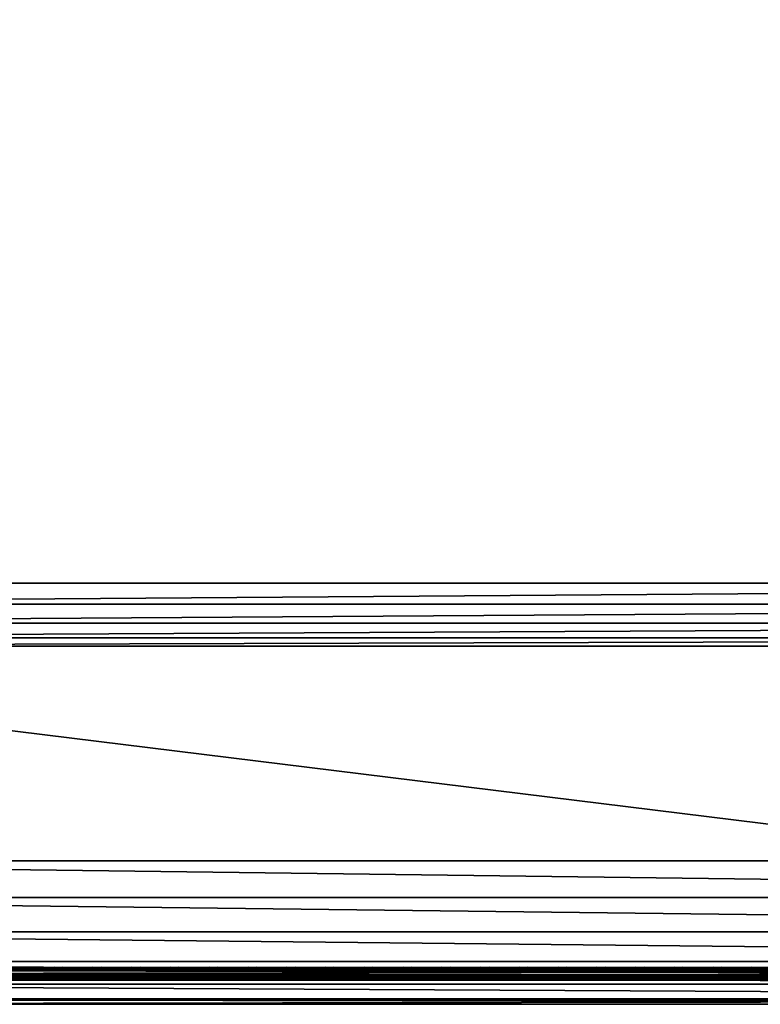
# Model space of a CAD drawing. Header units: inches. Extents: x 0 to 23, y -70 to 0.
# Tile 8 of 107: x 5.8 to 11.5, y -70 to -62.4. Entities that reach past the tile are written whole.
import ezdxf

# ---------------------------------------------------------------- set-up
doc = ezdxf.new("R2010")
doc.units = ezdxf.units.IN
doc.header["$MEASUREMENT"] = 0
for name, color, linetype in [('A-FURN-3-ST', 151, 'Continuous'), ('A-FURN-3-ST-SEAM', 250, 'Continuous'), ('A-FURN-3-STITCH', 15, 'Continuous')]:
    doc.layers.add(name, color=color, linetype=linetype)

msp = doc.modelspace()

# ---------------------------------------------------------------- meshes
at = {"layer": 'A-FURN-3-ST'}
mesh = msp.add_polyface(dxfattribs=at)
corners = [(23, -10.5, 5.4526), (23, -66.7681, 5.4498), (22.9619, -10.5, 5.2612), (22.9619, -66.7688, 5.2612), (22.8536, -10.5, 5.099), (22.8536, -66.7688, 5.099), (22.6913, -10.5, 4.9906), (22.6913, -66.7688, 4.9906), (22.5, -10.5, 4.9526), (22.5, -66.7688, 4.9526), (23, -68.9, 17.4526), (23, -10.5, 17.4526), (22.9619, -68.9, 17.6439), (22.9619, -10.5, 17.6439), (22.8536, -68.9, 17.8061), (22.8536, -10.5, 17.8061), (22.6913, -68.9, 17.9145), (22.6913, -10.5, 17.9145), (22.5, -68.9, 17.9526), (22.5, -10.5, 17.9526), (22.6205, -66.9166, 4.9904), (22.9679, -66.8903, 5.325), (0.5, -68.9, 17.9526), (0.5, -10.5, 17.9526), (23, -69.4825, 16.7086), (0, -10.5, 17.4526), (0, -68.9, 17.4526), (0.0381, -10.5, 17.6439), (0.0381, -68.9, 17.6439), (0.1464, -10.5, 17.8061), (0.1464, -68.9, 17.8061), (0.3087, -10.5, 17.9145), (0.3087, -68.9, 17.9145), (0, -66.7688, 5.4526), (0, -10.5, 5.4526), (0.0381, -66.7688, 5.2612), (0.0381, -10.5, 5.2612), (0.1464, -66.7688, 5.099), (0.1464, -10.5, 5.099), (0.3087, -66.7688, 4.9906), (0.3087, -10.5, 4.9906), (0.5, -66.7688, 4.9526), (0.5, -10.5, 4.9526), (0.0315, -66.8898, 5.3267), (0.3792, -66.9164, 4.9904), (0, -69.4825, 16.7086)]
mesh.append_faces([[corners[k] for k in face] for face in [(0, 1, 2), (2, 1, 3), (2, 3, 4), (4, 3, 5), (4, 5, 6), (6, 5, 7), (6, 7, 8), (8, 7, 9), (10, 11, 12), (12, 11, 13), (12, 13, 14), (14, 13, 15), (14, 15, 16), (16, 15, 17), (16, 17, 18), (18, 17, 19), (20, 9, 7), (21, 3, 1), (18, 19, 22), (22, 19, 23), (0, 11, 1), (1, 11, 24), (24, 11, 10), (25, 26, 27), (27, 26, 28), (27, 28, 29), (29, 28, 30), (29, 30, 31), (31, 30, 32), (31, 32, 23), (23, 32, 22), (33, 34, 35), (35, 34, 36), (35, 36, 37), (37, 36, 38), (37, 38, 39), (39, 38, 40), (39, 40, 41), (41, 40, 42), (43, 33, 35), (44, 39, 41), (8, 9, 42), (42, 9, 41), (25, 45, 26), (34, 33, 25), (25, 33, 45)]])
mesh = msp.add_polyface(dxfattribs=at)
corners = [(0.5, -66.7688, 4.9526), (22.5, -66.7688, 4.9526), (0.5, -66.9318, 4.9799), (22.5, -66.9318, 4.9799), (0.5, -67.077, 5.0589), (22.5, -67.077, 5.0589), (0.5, -67.1885, 5.1809), (22.5, -67.1885, 5.1809), (0.5, -67.2542, 5.3326), (22.5, -69.9679, 16.5886), (0.5, -69.9679, 16.5886), (0.5, -69.9999, 16.8709), (22.5, -69.9999, 16.8709), (0.5, -69.9585, 17.152), (22.5, -69.9585, 17.152), (0.5, -69.8465, 17.4131), (22.5, -69.8465, 17.4131), (0.5, -69.6713, 17.6368), (22.5, -69.6713, 17.6368), (0.5, -69.4447, 17.8082), (22.5, -69.4447, 17.8082), (0.5, -69.1817, 17.9159), (22.5, -69.1817, 17.9159), (0.5, -68.9, 17.9526), (0.1464, -69.8534, 16.8685), (0.3087, -69.9309, 16.5977), (0.3087, -69.9618, 16.8703), (0.3087, -69.9218, 17.1417), (0.3087, -69.8137, 17.3937), (0.3087, -69.6446, 17.6097), (0.3087, -69.4258, 17.7752), (0.3087, -69.172, 17.8791), (0.3087, -68.9, 17.9145), (0.1464, -68.9, 17.8061), (0.1464, -67.1118, 5.3669), (0.3087, -67.2172, 5.3415), (0.3613, -67.1961, 5.2332), (0.252, -67.1878, 5.3389), (0.2307, -66.9371, 5.0664), (0.1464, -66.7688, 5.099), (0.3087, -66.7688, 4.9906), (0.3792, -66.9164, 4.9904), (0.4336, -67.0639, 5.0544), (0.4957, -67.1773, 5.1644), (0.2835, -67.0848, 5.1313), (0.1615, -67.0755, 5.2493)]
mesh.append_faces([[corners[k] for k in face] for face in [(0, 1, 2), (2, 3, 4), (4, 5, 6), (6, 7, 8), (8, 9, 10), (10, 9, 11), (11, 12, 13), (13, 14, 15), (15, 16, 17), (17, 18, 19), (19, 20, 21), (21, 22, 23), (24, 25, 26), (26, 25, 10), (26, 10, 11), (26, 11, 27), (27, 11, 13), (27, 13, 28), (28, 13, 15), (28, 15, 29), (29, 15, 17), (29, 17, 30), (30, 17, 19), (30, 19, 31), (31, 19, 21), (31, 21, 32), (32, 21, 23), (32, 33, 31), (25, 34, 35), (25, 35, 10), (10, 35, 8), (6, 8, 36), (36, 8, 35), (36, 35, 37), (37, 35, 34), (38, 39, 40), (38, 40, 41), (41, 0, 2), (41, 2, 42), (42, 2, 4), (42, 4, 43), (43, 4, 6), (43, 6, 36), (41, 42, 44, 38), (42, 43, 36, 44), (44, 36, 37, 45)]])
mesh = msp.add_polyface(dxfattribs=at)
corners = [(22.5, -69.9679, 16.5886), (22.6913, -69.9309, 16.5977), (22.5, -69.9999, 16.8709), (22.6913, -69.9618, 16.8703), (22.5, -69.9585, 17.152), (22.6913, -69.9218, 17.1417), (22.5, -69.8465, 17.4131), (22.6913, -69.8137, 17.3937), (22.5, -69.6713, 17.6368), (22.6913, -69.6446, 17.6097), (22.5, -69.4447, 17.8082), (22.6913, -69.4258, 17.7752), (22.5, -69.1817, 17.9159), (22.6913, -69.172, 17.8791), (22.5, -68.9, 17.9526), (22.6913, -68.9, 17.9145), (22.8536, -69.1442, 17.7743), (22.8536, -69.8257, 16.6238), (22.5, -67.2542, 5.3326), (22.6913, -67.2172, 5.3415), (22.8536, -67.1118, 5.3669), (22.5, -66.9318, 4.9799), (22.5, -66.7688, 4.9526), (22.6205, -66.9166, 4.9904), (22.6913, -66.7688, 4.9906), (22.7686, -66.9371, 5.0659), (22.8536, -66.7688, 5.099), (22.7475, -67.1878, 5.338), (22.6385, -67.1961, 5.233), (22.5, -67.1885, 5.1809), (22.5045, -67.1775, 5.1646), (22.5, -67.077, 5.0589), (22.5663, -67.0641, 5.0546), (22.716, -67.0848, 5.1309), (22.8378, -67.0756, 5.2482), (0.5, -66.9318, 4.9799), (0.5, -67.077, 5.0589), (0.5, -67.1885, 5.1809), (0.5, -67.2542, 5.3326), (0.5, -69.9999, 16.8709), (0.5, -69.9585, 17.152), (0.5, -69.8465, 17.4131), (0.5, -69.6713, 17.6368), (0.5, -69.4447, 17.8082), (0.5, -69.1817, 17.9159), (0.5, -68.9, 17.9526)]
mesh.append_faces([[corners[k] for k in face] for face in [(0, 1, 2), (2, 1, 3), (2, 3, 4), (4, 3, 5), (4, 5, 6), (6, 5, 7), (6, 7, 8), (8, 7, 9), (8, 9, 10), (10, 9, 11), (10, 11, 12), (12, 11, 13), (12, 13, 14), (14, 13, 15), (15, 13, 16), (1, 17, 3), (18, 19, 0), (0, 19, 1), (1, 19, 20), (21, 22, 23), (23, 24, 25), (25, 24, 26), (27, 20, 19), (27, 19, 28), (28, 19, 18), (28, 18, 29), (28, 29, 30), (30, 29, 31), (30, 31, 32), (32, 31, 21), (32, 21, 23), (28, 30, 32, 33), (33, 32, 23, 25), (28, 33, 34, 27), (35, 22, 21), (36, 21, 31), (37, 31, 29), (38, 29, 18), (18, 0, 38), (39, 0, 2), (40, 2, 4), (41, 4, 6), (42, 6, 8), (43, 8, 10), (44, 10, 12), (45, 12, 14)]])
at = {"layer": 'A-FURN-3-ST-SEAM'}
mesh = msp.add_polyface(dxfattribs=at)
corners = [(22.9413, -68.9001, 17.6213), (22.961, -10.5, 17.622), (22.975, -68.9001, 17.6272), (22.9772, -10.5, 17.6293), (22.997, -68.9, 17.6534), (22.9117, -68.9001, 17.6384), (22.9266, -10.5, 17.6268), (22.9433, -68.9637, 17.6183), (22.9266, -68.9642, 17.6241), (22.9128, -68.9651, 17.6353), (22.9035, -68.9663, 17.6504), (22.9, -68.9677, 17.6677), (22.9, -68.9, 17.6705), (22.961, -68.9638, 17.6194), (22.9772, -68.9644, 17.6267), (22.9981, -68.9667, 17.6546), (22.9997, -68.9681, 17.6722), (22.9071, -68.9698, 17.6932), (22.9117, -68.8999, 17.7026), (22.9188, -68.9709, 17.7066), (22.9413, -68.8999, 17.7197), (22.997, -68.9, 17.6876), (22.9949, -68.9695, 17.6893), (22.9845, -68.9707, 17.7038), (22.975, -68.8999, 17.7138), (22.9696, -68.9715, 17.7134), (0.0587, -68.9, 17.6213), (0.039, -68.9744, 17.6184), (0.025, -68.9, 17.6272), (0.0228, -68.9751, 17.6257), (0.003, -68.9, 17.6534), (0.003, -68.9, 17.6876), (0.0155, -68.9825, 17.7027), (0.025, -68.9, 17.7138), (0.0304, -68.9835, 17.7123), (0.0587, -68.9, 17.7197), (0.0883, -68.9, 17.7026), (0.0929, -68.9815, 17.6921), (0.1, -68.9, 17.6705), (0.0812, -68.9828, 17.7055), (0.0003, -68.9795, 17.6712), (0.0883, -68.9, 17.6384), (0.0734, -68.9749, 17.6231), (0.0965, -68.9774, 17.6494), (0.0304, -39.7, 17.7164), (0.0155, -39.7, 17.7067), (0.0228, -39.7, 17.6293), (0.039, -39.7, 17.622), (0.0965, -39.7, 17.6531), (0.0734, -39.7, 17.6268), (0.0003, -39.7, 17.675), (0.0812, -39.7, 17.7095), (0.0929, -39.7, 17.696)]
mesh.append_faces([[corners[k] for k in face] for face in [(0, 1, 2), (2, 3, 4), (0, 5, 6), (7, 8, 0), (0, 8, 5), (5, 8, 9), (5, 9, 10), (11, 12, 10), (10, 12, 5), (7, 0, 13), (13, 0, 2), (13, 2, 14), (14, 2, 4), (14, 4, 15), (15, 4, 16), (11, 17, 12), (12, 17, 18), (18, 17, 19), (18, 19, 20), (4, 21, 16), (16, 21, 22), (22, 21, 23), (23, 21, 24), (23, 24, 25), (25, 24, 20), (26, 27, 28), (28, 29, 30), (31, 32, 33), (33, 34, 35), (36, 37, 38), (36, 35, 39), (31, 30, 40), (26, 41, 42), (43, 41, 38), (35, 44, 33), (33, 45, 31), (30, 46, 28), (28, 47, 26), (41, 48, 38), (41, 26, 49), (30, 31, 50), (51, 35, 36), (52, 36, 38)]])
mesh = msp.add_polyface(dxfattribs=at)
corners = [(22.9, -10.5, 17.6705), (22.9, -68.9, 17.6705), (22.9071, -10.5, 17.696), (22.9117, -68.8999, 17.7026), (22.9188, -10.5, 17.7095), (22.9413, -68.8999, 17.7197), (22.9345, -10.5, 17.7177), (22.9696, -10.5, 17.7164), (22.9997, -10.5, 17.675), (22.9949, -10.5, 17.6922), (22.997, -68.9, 17.6876), (22.9845, -10.5, 17.7067), (22.975, -68.8999, 17.7138), (22.997, -68.9, 17.6534), (22.9981, -10.5, 17.6573), (22.9266, -10.5, 17.6268), (22.9433, -10.5, 17.621), (22.9413, -68.9001, 17.6213), (22.961, -10.5, 17.622), (22.975, -68.9001, 17.6272), (22.9772, -10.5, 17.6293), (22.9117, -68.9001, 17.6384), (22.9128, -10.5, 17.638), (22.9035, -10.5, 17.6531), (0.0655, -10.5, 17.7177), (0.0304, -10.5, 17.7164), (0.0304, -39.7, 17.7164), (0.0655, -39.7, 17.7177), (0.0587, -68.9, 17.7197), (0.025, -68.9, 17.7138), (0.0155, -39.7, 17.7067), (0.003, -68.9, 17.6876), (0.0051, -39.7, 17.6922), (0.0003, -39.7, 17.675), (0.0051, -10.5, 17.6922), (0.0003, -10.5, 17.675), (0.0019, -10.5, 17.6573), (0.0019, -39.7, 17.6573), (0.003, -68.9, 17.6534), (0.0228, -39.7, 17.6293), (0.025, -68.9, 17.6272), (0.039, -39.7, 17.622), (0.0587, -68.9, 17.6213), (0.0567, -39.7, 17.621), (0.0734, -39.7, 17.6268), (0.0567, -10.5, 17.621), (0.0734, -10.5, 17.6268), (0.0872, -10.5, 17.638), (0.0872, -39.7, 17.638), (0.0883, -68.9, 17.6384), (0.0965, -39.7, 17.6531), (0.1, -68.9, 17.6705), (0.1, -39.7, 17.6705), (0.1, -10.5, 17.6705), (0.0812, -39.7, 17.7095), (0.0883, -68.9, 17.7026), (0.0929, -39.7, 17.696), (0.0929, -10.5, 17.696)]
mesh.append_faces([[corners[k] for k in face] for face in [(0, 1, 2), (2, 1, 3), (2, 3, 4), (4, 3, 5), (4, 5, 6), (6, 5, 7), (8, 9, 10), (10, 9, 11), (10, 11, 12), (12, 11, 7), (12, 7, 5), (10, 13, 8), (8, 13, 14), (15, 16, 17), (17, 16, 18), (19, 18, 20), (13, 20, 14), (15, 21, 22), (0, 23, 1), (1, 23, 21), (21, 23, 22), (24, 25, 26, 27), (27, 26, 28), (29, 26, 30), (31, 30, 32), (31, 32, 33), (33, 32, 34, 35), (35, 36, 37, 33), (33, 37, 38), (38, 37, 39), (40, 39, 41), (42, 41, 43), (42, 43, 44), (44, 43, 45, 46), (46, 47, 48, 44), (44, 48, 49), (49, 48, 50), (51, 50, 52), (52, 50, 53), (27, 28, 54), (54, 55, 56), (56, 51, 52), (56, 52, 57)]])
mesh = msp.add_polyface(dxfattribs=at)
corners = [(22.9, -69.3977, 17.5007), (22.9035, -69.3871, 17.487), (22.9, -69.4019, 17.4975), (22.9035, -69.4192, 17.4607), (22.9, -69.4306, 17.4739), (22.9, -69.4618, 17.4456), (22.9035, -69.4498, 17.433), (22.9, -69.2218, 17.6046), (22.9035, -69.215, 17.5886), (22.9, -69.2474, 17.5931), (22.9035, -69.2629, 17.5661), (22.9, -69.2708, 17.5816), (22.9, -69.3181, 17.5553), (22.9035, -69.3092, 17.5404), (22.9, -69.3634, 17.5259), (22.9035, -69.3535, 17.5117), (22.9, -69.0361, 17.6591), (22.9035, -69.0332, 17.6419), (22.9, -69.0757, 17.6513), (22.9035, -69.1657, 17.6078), (22.9, -69.1715, 17.6242), (22.9071, -69.4795, 17.464), (22.9071, -69.4472, 17.4932), (22.9071, -69.4133, 17.5209), (22.9071, -69.3779, 17.5469), (22.9071, -69.3312, 17.5772), (22.9071, -69.2825, 17.6043), (22.9071, -69.2319, 17.628), (22.9071, -69.18, 17.6482), (22.9071, -69.0403, 17.6842), (22.9, -68.9677, 17.6677), (22.9035, -68.9663, 17.6504), (0.1, -69.1034, 17.6447), (0.0965, -69.0991, 17.6279), (0.1, -69.0757, 17.6513), (0.1, -69.2934, 17.5696), (0.0965, -69.285, 17.5544), (0.1, -69.2474, 17.5931), (0.0965, -69.2378, 17.5784), (0.1, -69.2451, 17.5941), (0.1, -69.1954, 17.6153), (0.0965, -69.1891, 17.5991), (0.1, -69.1444, 17.6331), (0.0965, -69.1392, 17.6165), (0.1, -69.4504, 17.4563), (0.0965, -69.4386, 17.4435), (0.1, -69.4019, 17.4975), (0.0965, -69.3304, 17.5272), (0.1, -69.3397, 17.5418)]
mesh.append_faces([[corners[k] for k in face] for face in [(0, 1, 2), (2, 1, 3), (2, 3, 4), (4, 3, 5), (5, 3, 6), (7, 8, 9), (9, 8, 10), (9, 10, 11), (11, 10, 12), (12, 10, 13), (12, 13, 14), (14, 13, 15), (14, 15, 0), (0, 15, 1), (16, 17, 18), (18, 17, 19), (18, 19, 20), (20, 19, 7), (7, 19, 8), (5, 21, 4), (4, 21, 22), (4, 22, 2), (2, 23, 0), (0, 23, 14), (14, 24, 12), (12, 25, 11), (11, 26, 9), (9, 27, 7), (7, 27, 20), (20, 28, 18), (18, 29, 16), (16, 29, 30), (17, 16, 31), (31, 16, 30), (32, 33, 34), (35, 36, 37), (37, 38, 39), (39, 38, 40), (40, 41, 42), (42, 43, 32), (44, 45, 46), (46, 47, 48), (48, 47, 35)]])
mesh = msp.add_polyface(dxfattribs=at)
corners = [(11.5, -69.7173, 17.5199), (0.4999, -69.7173, 17.5199), (11.5, -69.7187, 17.5464), (0.5, -69.7218, 17.5538), (11.5, -69.7272, 17.5621), (0.5, -69.7471, 17.5769), (0.5001, -69.8083, 17.5575), (11.5, -69.792, 17.5734), (0.5, -69.7812, 17.5783), (11.5, -69.7754, 17.5797), (0.5, -69.8157, 17.5241), (11.5, -69.8137, 17.5458), (11.5, -69.7527, 17.4829), (11.5, -69.7702, 17.4809), (0.5, -69.7682, 17.4807), (11.5, -69.7873, 17.4857), (0.5, -69.7998, 17.4938), (11.5, -69.8015, 17.4963), (0.4999, -69.7356, 17.4911), (11.5, -69.7368, 17.491), (11.5, -69.7244, 17.5037), (0.4011, -69.7618, 17.4743), (0.4037, -69.7445, 17.4765), (0.4053, -69.7287, 17.4847), (0.4057, -69.7164, 17.4974), (0.4048, -69.7092, 17.5136), (0.3817, -69.7048, 17.5101), (0.3977, -69.7786, 17.4788), (0.3939, -69.7925, 17.4892), (0.3875, -69.8064, 17.5206), (0.3856, -69.804, 17.5381), (0.3849, -69.7955, 17.5538), (0.3856, -69.7823, 17.5658), (0.3875, -69.7658, 17.5722), (0.394, -69.7318, 17.5663), (0.3977, -69.7185, 17.5552), (0.4011, -69.7103, 17.5398), (0.3516, -69.6997, 17.5315)]
mesh.append_faces([[corners[k] for k in face] for face in [(0, 1, 2), (2, 1, 3), (2, 3, 4), (4, 3, 5), (6, 7, 8), (8, 9, 5), (6, 10, 11), (12, 13, 14), (14, 13, 15), (14, 15, 16), (16, 15, 17), (16, 17, 10), (14, 18, 12), (12, 18, 19), (0, 20, 1), (1, 20, 18), (18, 20, 19), (21, 22, 14), (14, 22, 23), (14, 23, 18), (18, 23, 24), (18, 24, 25), (25, 24, 26), (1, 18, 25), (21, 14, 27), (27, 14, 16), (27, 16, 28), (28, 16, 10), (28, 10, 29), (29, 10, 30), (10, 6, 30), (30, 6, 31), (31, 6, 32), (32, 6, 8), (32, 8, 33), (33, 8, 5), (33, 5, 34), (34, 5, 3), (34, 3, 35), (35, 3, 36), (3, 1, 36), (36, 1, 25), (36, 25, 37)]])
mesh = msp.add_polyface(dxfattribs=at)
corners = [(11.5, -69.7272, 17.5621), (0.5, -69.7471, 17.5769), (11.5, -69.7409, 17.5734), (11.5, -69.7754, 17.5797), (12.875, -69.7754, 17.5797), (12.875, -69.7409, 17.5734), (14.25, -69.7754, 17.5797), (14.25, -69.7409, 17.5734), (14.25, -69.8137, 17.5458), (14.25, -69.8053, 17.5615), (12.875, -69.8053, 17.5615), (12.875, -69.8137, 17.5458), (11.5, -69.8053, 17.5615), (11.5, -69.8137, 17.5458), (0.5001, -69.8083, 17.5575), (11.5, -69.792, 17.5734), (0.5, -69.7812, 17.5783), (0.5, -69.8157, 17.5241), (11.5, -69.816, 17.5281), (12.875, -69.816, 17.5281), (14.25, -69.816, 17.5281), (14.25, -69.7527, 17.4829), (14.25, -69.7702, 17.4809), (12.875, -69.7702, 17.4809), (12.875, -69.7527, 17.4829), (11.5, -69.7702, 17.4809), (11.5, -69.7527, 17.4829), (11.5, -69.8015, 17.4963), (11.5, -69.7368, 17.491), (12.875, -69.7368, 17.491), (14.25, -69.7368, 17.491), (14.25, -69.7173, 17.5199), (17, -69.7244, 17.5037), (14.25, -69.7244, 17.5037), (12.875, -69.7173, 17.5199), (12.875, -69.7244, 17.5037), (11.5, -69.7173, 17.5199), (11.5, -69.7244, 17.5037), (14.25, -69.7187, 17.5464), (17, -69.7173, 17.5199), (12.875, -69.7187, 17.5464), (11.5, -69.7187, 17.5464), (11.5, -69.7873, 17.4857), (12.875, -69.7873, 17.4857), (14.25, -69.7873, 17.4857), (12.875, -69.8015, 17.4963), (12.875, -69.792, 17.5734), (12.875, -69.7272, 17.5621), (14.25, -69.7272, 17.5621), (14.25, -69.8015, 17.4963), (14.25, -69.792, 17.5734)]
mesh.append_faces([[corners[k] for k in face] for face in [(0, 1, 2), (2, 1, 3), (2, 3, 4, 5), (11, 10, 12, 13), (13, 12, 14), (14, 12, 15), (16, 15, 3), (13, 17, 18), (13, 18, 19, 11), (24, 23, 25, 26), (17, 27, 18), (26, 28, 29, 24), (31, 32, 33), (31, 33, 34), (34, 33, 35), (34, 35, 36), (36, 35, 37), (38, 39, 31), (38, 31, 40), (40, 31, 34), (40, 34, 41), (41, 34, 36), (29, 28, 37, 35), (42, 25, 23, 43), (19, 18, 27, 45), (45, 27, 42, 43), (4, 3, 15, 46), (46, 15, 12, 10), (40, 41, 0, 47), (47, 0, 2, 5)]])
mesh.append_faces([[corners[k] for k in face] for face in [(8, 9, 10, 11), (21, 22, 23, 24), (48, 38, 40, 47)]], dxfattribs={"vtx0": -1})
mesh.append_faces([[corners[k] for k in face] for face in [(5, 4, 6, 7), (11, 19, 20, 8), (24, 29, 30, 21), (43, 23, 22, 44), (29, 35, 33, 30), (45, 43, 44, 49), (19, 45, 49, 20), (46, 10, 9, 50), (4, 46, 50, 6), (47, 5, 7, 48)]], dxfattribs={"vtx2": -1})
at = {"layer": 'A-FURN-3-STITCH'}
mesh = msp.add_polymesh((7, 4), dxfattribs=at)
for k, corner in enumerate([(6.084, -69.7209, 17.5838), (6.084, -69.7191, 17.5857), (6.084, -69.7156, 17.5896), (6.084, -69.7139, 17.5915), (6.0456, -69.7266, 17.5889), (6.0456, -69.7282, 17.5939), (6.0456, -69.7247, 17.5977), (6.0456, -69.7196, 17.5966), (6.0068, -69.73, 17.592), (6.0068, -69.7316, 17.5969), (6.0068, -69.7281, 17.6008), (6.0068, -69.723, 17.5997), (5.9677, -69.7311, 17.593), (5.9677, -69.7327, 17.598), (5.9677, -69.7292, 17.6018), (5.9677, -69.7241, 17.6007), (5.9287, -69.73, 17.592), (5.9287, -69.7316, 17.5969), (5.9287, -69.7281, 17.6008), (5.9287, -69.723, 17.5997), (5.8898, -69.7266, 17.5889), (5.8898, -69.7282, 17.5939), (5.8898, -69.7247, 17.5977), (5.8898, -69.7196, 17.5966), (5.8515, -69.7209, 17.5838), (5.8515, -69.7192, 17.5858), (5.8515, -69.7157, 17.5896), (5.8515, -69.7139, 17.5915)]):
    mesh.set_mesh_vertex(divmod(k, 4), corner)
mesh = msp.add_polymesh((7, 4), dxfattribs=at)
for k, corner in enumerate([(6.3813, -69.7209, 17.5838), (6.3813, -69.7191, 17.5857), (6.3813, -69.7156, 17.5896), (6.3813, -69.7139, 17.5915), (6.3429, -69.7266, 17.5889), (6.3429, -69.7282, 17.5939), (6.3429, -69.7247, 17.5977), (6.3429, -69.7196, 17.5966), (6.3041, -69.73, 17.592), (6.3041, -69.7316, 17.5969), (6.3041, -69.7281, 17.6008), (6.3041, -69.723, 17.5997), (6.265, -69.7311, 17.593), (6.265, -69.7327, 17.598), (6.265, -69.7292, 17.6018), (6.265, -69.7241, 17.6007), (6.226, -69.73, 17.592), (6.226, -69.7316, 17.5969), (6.226, -69.7281, 17.6008), (6.226, -69.723, 17.5997), (6.1871, -69.7266, 17.5889), (6.1871, -69.7282, 17.5939), (6.1871, -69.7247, 17.5977), (6.1871, -69.7196, 17.5966), (6.1488, -69.7209, 17.5838), (6.1488, -69.7192, 17.5858), (6.1488, -69.7157, 17.5896), (6.1488, -69.7139, 17.5915)]):
    mesh.set_mesh_vertex(divmod(k, 4), corner)
mesh = msp.add_polymesh((7, 4), dxfattribs=at)
for k, corner in enumerate([(6.6786, -69.7209, 17.5838), (6.6786, -69.7191, 17.5857), (6.6786, -69.7156, 17.5896), (6.6786, -69.7139, 17.5915), (6.6402, -69.7266, 17.5889), (6.6402, -69.7282, 17.5939), (6.6402, -69.7247, 17.5977), (6.6402, -69.7196, 17.5966), (6.6014, -69.73, 17.592), (6.6014, -69.7316, 17.5969), (6.6014, -69.7281, 17.6008), (6.6014, -69.723, 17.5997), (6.5623, -69.7311, 17.593), (6.5623, -69.7327, 17.598), (6.5623, -69.7292, 17.6018), (6.5623, -69.7241, 17.6007), (6.5233, -69.73, 17.592), (6.5233, -69.7316, 17.5969), (6.5233, -69.7281, 17.6008), (6.5233, -69.723, 17.5997), (6.4844, -69.7266, 17.5889), (6.4844, -69.7282, 17.5939), (6.4844, -69.7247, 17.5977), (6.4844, -69.7196, 17.5966), (6.4461, -69.7209, 17.5838), (6.4461, -69.7192, 17.5858), (6.4461, -69.7157, 17.5896), (6.4461, -69.7139, 17.5915)]):
    mesh.set_mesh_vertex(divmod(k, 4), corner)
mesh = msp.add_polymesh((7, 4), dxfattribs=at)
for k, corner in enumerate([(6.9759, -69.7209, 17.5838), (6.9759, -69.7191, 17.5857), (6.9759, -69.7156, 17.5896), (6.9759, -69.7139, 17.5915), (6.9375, -69.7266, 17.5889), (6.9375, -69.7282, 17.5939), (6.9375, -69.7247, 17.5977), (6.9375, -69.7196, 17.5966), (6.8987, -69.73, 17.592), (6.8987, -69.7316, 17.5969), (6.8987, -69.7281, 17.6008), (6.8987, -69.723, 17.5997), (6.8596, -69.7311, 17.593), (6.8596, -69.7327, 17.598), (6.8596, -69.7292, 17.6018), (6.8596, -69.7241, 17.6007), (6.8206, -69.73, 17.592), (6.8206, -69.7316, 17.5969), (6.8206, -69.7281, 17.6008), (6.8206, -69.723, 17.5997), (6.7817, -69.7266, 17.5889), (6.7817, -69.7282, 17.5939), (6.7817, -69.7247, 17.5977), (6.7817, -69.7196, 17.5966), (6.7434, -69.7209, 17.5838), (6.7434, -69.7192, 17.5858), (6.7434, -69.7157, 17.5896), (6.7434, -69.7139, 17.5915)]):
    mesh.set_mesh_vertex(divmod(k, 4), corner)
mesh = msp.add_polymesh((7, 4), dxfattribs=at)
for k, corner in enumerate([(7.2732, -69.7209, 17.5838), (7.2732, -69.7191, 17.5857), (7.2732, -69.7156, 17.5896), (7.2732, -69.7139, 17.5915), (7.2348, -69.7266, 17.5889), (7.2348, -69.7282, 17.5939), (7.2348, -69.7247, 17.5977), (7.2348, -69.7196, 17.5966), (7.196, -69.73, 17.592), (7.196, -69.7316, 17.5969), (7.196, -69.7281, 17.6008), (7.196, -69.723, 17.5997), (7.1569, -69.7311, 17.593), (7.1569, -69.7327, 17.598), (7.1569, -69.7292, 17.6018), (7.1569, -69.7241, 17.6007), (7.1179, -69.73, 17.592), (7.1179, -69.7316, 17.5969), (7.1179, -69.7281, 17.6008), (7.1179, -69.723, 17.5997), (7.079, -69.7266, 17.5889), (7.079, -69.7282, 17.5939), (7.079, -69.7247, 17.5977), (7.079, -69.7196, 17.5966), (7.0407, -69.7209, 17.5838), (7.0407, -69.7192, 17.5858), (7.0407, -69.7157, 17.5896), (7.0407, -69.7139, 17.5915)]):
    mesh.set_mesh_vertex(divmod(k, 4), corner)
mesh = msp.add_polymesh((7, 4), dxfattribs=at)
for k, corner in enumerate([(7.5705, -69.7209, 17.5838), (7.5705, -69.7191, 17.5857), (7.5705, -69.7156, 17.5896), (7.5705, -69.7139, 17.5915), (7.5321, -69.7266, 17.5889), (7.5321, -69.7282, 17.5939), (7.5321, -69.7247, 17.5977), (7.5321, -69.7196, 17.5966), (7.4933, -69.73, 17.592), (7.4933, -69.7316, 17.5969), (7.4933, -69.7281, 17.6008), (7.4933, -69.723, 17.5997), (7.4542, -69.7311, 17.593), (7.4542, -69.7327, 17.598), (7.4542, -69.7292, 17.6018), (7.4542, -69.7241, 17.6007), (7.4152, -69.73, 17.592), (7.4152, -69.7316, 17.5969), (7.4152, -69.7281, 17.6008), (7.4152, -69.723, 17.5997), (7.3763, -69.7266, 17.5889), (7.3763, -69.7282, 17.5939), (7.3763, -69.7247, 17.5977), (7.3763, -69.7196, 17.5966), (7.338, -69.7209, 17.5838), (7.338, -69.7192, 17.5858), (7.338, -69.7157, 17.5896), (7.338, -69.7139, 17.5915)]):
    mesh.set_mesh_vertex(divmod(k, 4), corner)
mesh = msp.add_polymesh((7, 4), dxfattribs=at)
for k, corner in enumerate([(7.8678, -69.7209, 17.5838), (7.8678, -69.7191, 17.5857), (7.8678, -69.7156, 17.5896), (7.8678, -69.7139, 17.5915), (7.8294, -69.7266, 17.5889), (7.8294, -69.7282, 17.5939), (7.8294, -69.7247, 17.5977), (7.8294, -69.7196, 17.5966), (7.7906, -69.73, 17.592), (7.7906, -69.7316, 17.5969), (7.7906, -69.7281, 17.6008), (7.7906, -69.723, 17.5997), (7.7515, -69.7311, 17.593), (7.7515, -69.7327, 17.598), (7.7515, -69.7292, 17.6018), (7.7515, -69.7241, 17.6007), (7.7125, -69.73, 17.592), (7.7125, -69.7316, 17.5969), (7.7125, -69.7281, 17.6008), (7.7125, -69.723, 17.5997), (7.6736, -69.7266, 17.5889), (7.6736, -69.7282, 17.5939), (7.6736, -69.7247, 17.5977), (7.6736, -69.7196, 17.5966), (7.6353, -69.7209, 17.5838), (7.6353, -69.7192, 17.5858), (7.6353, -69.7157, 17.5896), (7.6353, -69.7139, 17.5915)]):
    mesh.set_mesh_vertex(divmod(k, 4), corner)
mesh = msp.add_polymesh((7, 4), dxfattribs=at)
for k, corner in enumerate([(8.1651, -69.7209, 17.5838), (8.1651, -69.7191, 17.5857), (8.1651, -69.7156, 17.5896), (8.1651, -69.7139, 17.5915), (8.1267, -69.7266, 17.5889), (8.1267, -69.7282, 17.5939), (8.1267, -69.7247, 17.5977), (8.1267, -69.7196, 17.5966), (8.0879, -69.73, 17.592), (8.0879, -69.7316, 17.5969), (8.0879, -69.7281, 17.6008), (8.0879, -69.723, 17.5997), (8.0488, -69.7311, 17.593), (8.0488, -69.7327, 17.598), (8.0488, -69.7292, 17.6018), (8.0488, -69.7241, 17.6007), (8.0098, -69.73, 17.592), (8.0098, -69.7316, 17.5969), (8.0098, -69.7281, 17.6008), (8.0098, -69.723, 17.5997), (7.9709, -69.7266, 17.5889), (7.9709, -69.7282, 17.5939), (7.9709, -69.7247, 17.5977), (7.9709, -69.7196, 17.5966), (7.9326, -69.7209, 17.5838), (7.9326, -69.7192, 17.5858), (7.9326, -69.7157, 17.5896), (7.9326, -69.7139, 17.5915)]):
    mesh.set_mesh_vertex(divmod(k, 4), corner)
mesh = msp.add_polymesh((7, 4), dxfattribs=at)
for k, corner in enumerate([(8.4624, -69.7209, 17.5838), (8.4624, -69.7191, 17.5857), (8.4624, -69.7156, 17.5896), (8.4624, -69.7139, 17.5915), (8.424, -69.7266, 17.5889), (8.424, -69.7282, 17.5939), (8.424, -69.7247, 17.5977), (8.424, -69.7196, 17.5966), (8.3852, -69.73, 17.592), (8.3852, -69.7316, 17.5969), (8.3852, -69.7281, 17.6008), (8.3852, -69.723, 17.5997), (8.3461, -69.7311, 17.593), (8.3461, -69.7327, 17.598), (8.3461, -69.7292, 17.6018), (8.3461, -69.7241, 17.6007), (8.3071, -69.73, 17.592), (8.3071, -69.7316, 17.5969), (8.3071, -69.7281, 17.6008), (8.3071, -69.723, 17.5997), (8.2682, -69.7266, 17.5889), (8.2682, -69.7282, 17.5939), (8.2682, -69.7247, 17.5977), (8.2682, -69.7196, 17.5966), (8.2299, -69.7209, 17.5838), (8.2299, -69.7192, 17.5858), (8.2299, -69.7157, 17.5896), (8.2299, -69.7139, 17.5915)]):
    mesh.set_mesh_vertex(divmod(k, 4), corner)
mesh = msp.add_polymesh((7, 4), dxfattribs=at)
for k, corner in enumerate([(8.7597, -69.7209, 17.5838), (8.7597, -69.7191, 17.5857), (8.7597, -69.7156, 17.5896), (8.7597, -69.7139, 17.5915), (8.7213, -69.7266, 17.5889), (8.7213, -69.7282, 17.5939), (8.7213, -69.7247, 17.5977), (8.7213, -69.7196, 17.5966), (8.6825, -69.73, 17.592), (8.6825, -69.7316, 17.5969), (8.6825, -69.7281, 17.6008), (8.6825, -69.723, 17.5997), (8.6434, -69.7311, 17.593), (8.6434, -69.7327, 17.598), (8.6434, -69.7292, 17.6018), (8.6434, -69.7241, 17.6007), (8.6044, -69.73, 17.592), (8.6044, -69.7316, 17.5969), (8.6044, -69.7281, 17.6008), (8.6044, -69.723, 17.5997), (8.5655, -69.7266, 17.5889), (8.5655, -69.7282, 17.5939), (8.5655, -69.7247, 17.5977), (8.5655, -69.7196, 17.5966), (8.5272, -69.7209, 17.5838), (8.5272, -69.7192, 17.5858), (8.5272, -69.7157, 17.5896), (8.5272, -69.7139, 17.5915)]):
    mesh.set_mesh_vertex(divmod(k, 4), corner)
mesh = msp.add_polymesh((7, 4), dxfattribs=at)
for k, corner in enumerate([(9.057, -69.7209, 17.5838), (9.057, -69.7191, 17.5857), (9.057, -69.7156, 17.5896), (9.057, -69.7139, 17.5915), (9.0186, -69.7266, 17.5889), (9.0186, -69.7282, 17.5939), (9.0186, -69.7247, 17.5977), (9.0186, -69.7196, 17.5966), (8.9798, -69.73, 17.592), (8.9798, -69.7316, 17.5969), (8.9798, -69.7281, 17.6008), (8.9798, -69.723, 17.5997), (8.9407, -69.7311, 17.593), (8.9407, -69.7327, 17.598), (8.9407, -69.7292, 17.6018), (8.9407, -69.7241, 17.6007), (8.9016, -69.73, 17.592), (8.9016, -69.7316, 17.5969), (8.9016, -69.7281, 17.6008), (8.9016, -69.723, 17.5997), (8.8628, -69.7266, 17.5889), (8.8628, -69.7282, 17.5939), (8.8628, -69.7247, 17.5977), (8.8628, -69.7196, 17.5966), (8.8245, -69.7209, 17.5838), (8.8245, -69.7192, 17.5858), (8.8245, -69.7157, 17.5896), (8.8245, -69.7139, 17.5915)]):
    mesh.set_mesh_vertex(divmod(k, 4), corner)
mesh = msp.add_polymesh((7, 4), dxfattribs=at)
for k, corner in enumerate([(9.3543, -69.7209, 17.5838), (9.3543, -69.7191, 17.5857), (9.3543, -69.7156, 17.5896), (9.3543, -69.7139, 17.5915), (9.3159, -69.7266, 17.5889), (9.3159, -69.7282, 17.5939), (9.3159, -69.7247, 17.5977), (9.3159, -69.7196, 17.5966), (9.2771, -69.73, 17.592), (9.2771, -69.7316, 17.5969), (9.2771, -69.7281, 17.6008), (9.2771, -69.723, 17.5997), (9.238, -69.7311, 17.593), (9.238, -69.7327, 17.598), (9.238, -69.7292, 17.6018), (9.238, -69.7241, 17.6007), (9.1989, -69.73, 17.592), (9.1989, -69.7316, 17.5969), (9.1989, -69.7281, 17.6008), (9.1989, -69.723, 17.5997), (9.1601, -69.7266, 17.5889), (9.1601, -69.7282, 17.5939), (9.1601, -69.7247, 17.5977), (9.1601, -69.7196, 17.5966), (9.1218, -69.7209, 17.5838), (9.1218, -69.7192, 17.5858), (9.1218, -69.7157, 17.5896), (9.1218, -69.7139, 17.5915)]):
    mesh.set_mesh_vertex(divmod(k, 4), corner)
mesh = msp.add_polymesh((7, 4), dxfattribs=at)
for k, corner in enumerate([(9.6516, -69.7209, 17.5838), (9.6516, -69.7191, 17.5857), (9.6516, -69.7156, 17.5896), (9.6516, -69.7139, 17.5915), (9.6132, -69.7266, 17.5889), (9.6132, -69.7282, 17.5939), (9.6132, -69.7247, 17.5977), (9.6132, -69.7196, 17.5966), (9.5744, -69.73, 17.592), (9.5744, -69.7316, 17.5969), (9.5744, -69.7281, 17.6008), (9.5744, -69.723, 17.5997), (9.5353, -69.7311, 17.593), (9.5353, -69.7327, 17.598), (9.5353, -69.7292, 17.6018), (9.5353, -69.7241, 17.6007), (9.4962, -69.73, 17.592), (9.4962, -69.7316, 17.5969), (9.4962, -69.7281, 17.6008), (9.4962, -69.723, 17.5997), (9.4574, -69.7266, 17.5889), (9.4574, -69.7282, 17.5939), (9.4574, -69.7247, 17.5977), (9.4574, -69.7196, 17.5966), (9.4191, -69.7209, 17.5838), (9.4191, -69.7192, 17.5858), (9.4191, -69.7157, 17.5896), (9.4191, -69.7139, 17.5915)]):
    mesh.set_mesh_vertex(divmod(k, 4), corner)
mesh = msp.add_polymesh((7, 4), dxfattribs=at)
for k, corner in enumerate([(9.9489, -69.7209, 17.5838), (9.9489, -69.7191, 17.5857), (9.9489, -69.7156, 17.5896), (9.9489, -69.7139, 17.5915), (9.9105, -69.7266, 17.5889), (9.9105, -69.7282, 17.5939), (9.9105, -69.7247, 17.5977), (9.9105, -69.7196, 17.5966), (9.8717, -69.73, 17.592), (9.8717, -69.7316, 17.5969), (9.8717, -69.7281, 17.6008), (9.8717, -69.723, 17.5997), (9.8326, -69.7311, 17.593), (9.8326, -69.7327, 17.598), (9.8326, -69.7292, 17.6018), (9.8326, -69.7241, 17.6007), (9.7935, -69.73, 17.592), (9.7935, -69.7316, 17.5969), (9.7935, -69.7281, 17.6008), (9.7935, -69.723, 17.5997), (9.7547, -69.7266, 17.5889), (9.7547, -69.7282, 17.5939), (9.7547, -69.7247, 17.5977), (9.7547, -69.7196, 17.5966), (9.7164, -69.7209, 17.5838), (9.7164, -69.7192, 17.5858), (9.7164, -69.7157, 17.5896), (9.7164, -69.7139, 17.5915)]):
    mesh.set_mesh_vertex(divmod(k, 4), corner)
mesh = msp.add_polymesh((7, 4), dxfattribs=at)
for k, corner in enumerate([(10.2462, -69.7209, 17.5838), (10.2462, -69.7191, 17.5857), (10.2462, -69.7156, 17.5896), (10.2462, -69.7139, 17.5915), (10.2078, -69.7266, 17.5889), (10.2078, -69.7282, 17.5939), (10.2078, -69.7247, 17.5977), (10.2078, -69.7196, 17.5966), (10.169, -69.73, 17.592), (10.169, -69.7316, 17.5969), (10.169, -69.7281, 17.6008), (10.169, -69.723, 17.5997), (10.1299, -69.7311, 17.593), (10.1299, -69.7327, 17.598), (10.1299, -69.7292, 17.6018), (10.1299, -69.7241, 17.6007), (10.0908, -69.73, 17.592), (10.0908, -69.7316, 17.5969), (10.0908, -69.7281, 17.6008), (10.0908, -69.723, 17.5997), (10.052, -69.7266, 17.5889), (10.052, -69.7282, 17.5939), (10.052, -69.7247, 17.5977), (10.052, -69.7196, 17.5966), (10.0137, -69.7209, 17.5838), (10.0137, -69.7192, 17.5858), (10.0137, -69.7157, 17.5896), (10.0137, -69.7139, 17.5915)]):
    mesh.set_mesh_vertex(divmod(k, 4), corner)
mesh = msp.add_polymesh((7, 4), dxfattribs=at)
for k, corner in enumerate([(10.5435, -69.7209, 17.5838), (10.5435, -69.7191, 17.5857), (10.5435, -69.7156, 17.5896), (10.5435, -69.7139, 17.5915), (10.5051, -69.7266, 17.5889), (10.5051, -69.7282, 17.5939), (10.5051, -69.7247, 17.5977), (10.5051, -69.7196, 17.5966), (10.4663, -69.73, 17.592), (10.4663, -69.7316, 17.5969), (10.4663, -69.7281, 17.6008), (10.4663, -69.723, 17.5997), (10.4272, -69.7311, 17.593), (10.4272, -69.7327, 17.598), (10.4272, -69.7292, 17.6018), (10.4272, -69.7241, 17.6007), (10.3881, -69.73, 17.592), (10.3881, -69.7316, 17.5969), (10.3881, -69.7281, 17.6008), (10.3881, -69.723, 17.5997), (10.3493, -69.7266, 17.5889), (10.3493, -69.7282, 17.5939), (10.3493, -69.7247, 17.5977), (10.3493, -69.7196, 17.5966), (10.311, -69.7209, 17.5838), (10.311, -69.7192, 17.5858), (10.311, -69.7157, 17.5896), (10.311, -69.7139, 17.5915)]):
    mesh.set_mesh_vertex(divmod(k, 4), corner)
mesh = msp.add_polymesh((7, 4), dxfattribs=at)
for k, corner in enumerate([(10.8408, -69.7209, 17.5838), (10.8408, -69.7191, 17.5857), (10.8408, -69.7156, 17.5896), (10.8408, -69.7139, 17.5915), (10.8024, -69.7266, 17.5889), (10.8024, -69.7282, 17.5939), (10.8024, -69.7247, 17.5977), (10.8024, -69.7196, 17.5966), (10.7636, -69.73, 17.592), (10.7636, -69.7316, 17.5969), (10.7636, -69.7281, 17.6008), (10.7636, -69.723, 17.5997), (10.7245, -69.7311, 17.593), (10.7245, -69.7327, 17.598), (10.7245, -69.7292, 17.6018), (10.7245, -69.7241, 17.6007), (10.6854, -69.73, 17.592), (10.6854, -69.7316, 17.5969), (10.6854, -69.7281, 17.6008), (10.6854, -69.723, 17.5997), (10.6466, -69.7266, 17.5889), (10.6466, -69.7282, 17.5939), (10.6466, -69.7247, 17.5977), (10.6466, -69.7196, 17.5966), (10.6082, -69.7209, 17.5838), (10.6082, -69.7192, 17.5858), (10.6082, -69.7157, 17.5896), (10.6082, -69.7139, 17.5915)]):
    mesh.set_mesh_vertex(divmod(k, 4), corner)
mesh = msp.add_polymesh((7, 4), dxfattribs=at)
for k, corner in enumerate([(11.1381, -69.7209, 17.5838), (11.1381, -69.7191, 17.5857), (11.1381, -69.7156, 17.5896), (11.1381, -69.7139, 17.5915), (11.0997, -69.7266, 17.5889), (11.0997, -69.7282, 17.5939), (11.0997, -69.7247, 17.5977), (11.0997, -69.7196, 17.5966), (11.0609, -69.73, 17.592), (11.0609, -69.7316, 17.5969), (11.0609, -69.7281, 17.6008), (11.0609, -69.723, 17.5997), (11.0218, -69.7311, 17.593), (11.0218, -69.7327, 17.598), (11.0218, -69.7292, 17.6018), (11.0218, -69.7241, 17.6007), (10.9827, -69.73, 17.592), (10.9827, -69.7316, 17.5969), (10.9827, -69.7281, 17.6008), (10.9827, -69.723, 17.5997), (10.9439, -69.7266, 17.5889), (10.9439, -69.7282, 17.5939), (10.9439, -69.7247, 17.5977), (10.9439, -69.7196, 17.5966), (10.9055, -69.7209, 17.5838), (10.9055, -69.7192, 17.5858), (10.9055, -69.7157, 17.5896), (10.9055, -69.7139, 17.5915)]):
    mesh.set_mesh_vertex(divmod(k, 4), corner)
mesh = msp.add_polymesh((7, 4), dxfattribs=at)
for k, corner in enumerate([(11.4354, -69.7209, 17.5838), (11.4354, -69.7191, 17.5857), (11.4354, -69.7156, 17.5896), (11.4354, -69.7139, 17.5915), (11.397, -69.7266, 17.5889), (11.397, -69.7282, 17.5939), (11.397, -69.7247, 17.5977), (11.397, -69.7196, 17.5966), (11.3582, -69.73, 17.592), (11.3582, -69.7316, 17.5969), (11.3582, -69.7281, 17.6008), (11.3582, -69.723, 17.5997), (11.3191, -69.7311, 17.593), (11.3191, -69.7327, 17.598), (11.3191, -69.7292, 17.6018), (11.3191, -69.7241, 17.6007), (11.28, -69.73, 17.592), (11.28, -69.7316, 17.5969), (11.28, -69.7281, 17.6008), (11.28, -69.723, 17.5997), (11.2412, -69.7266, 17.5889), (11.2412, -69.7282, 17.5939), (11.2412, -69.7247, 17.5977), (11.2412, -69.7196, 17.5966), (11.2028, -69.7209, 17.5838), (11.2028, -69.7192, 17.5858), (11.2028, -69.7157, 17.5896), (11.2028, -69.7139, 17.5915)]):
    mesh.set_mesh_vertex(divmod(k, 4), corner)

doc.saveas('drawing.dxf')
